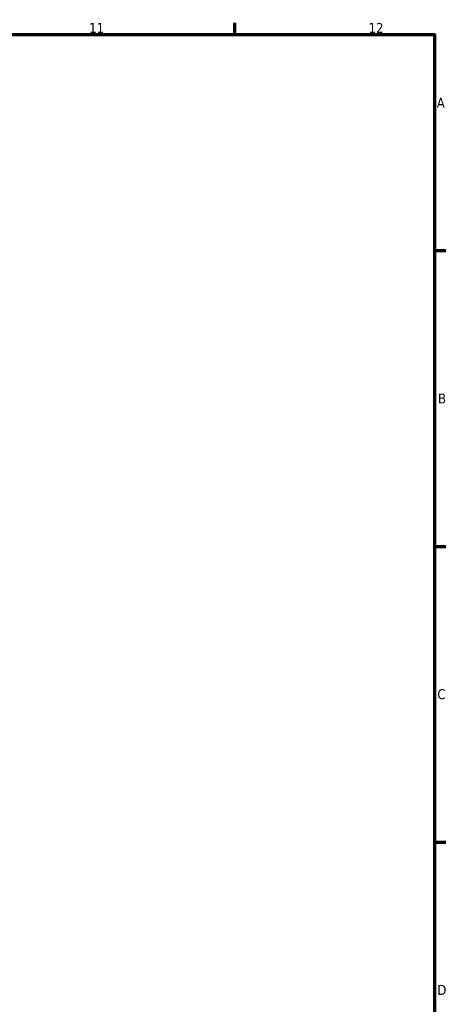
# Model space of a CAD drawing. Header units: millimetres. Extents: x 0 to 896, y 0 to 747.
# Tile 10 of 10: x 717 to 824, y 331 to 578. Entities that reach past the tile are written whole.
import ezdxf

# ---------------------------------------------------------------- set-up
doc = ezdxf.new("R2010")
doc.units = ezdxf.units.MM
doc.layers.add('Border (ISO)', color=7, linetype='Continuous', lineweight=70)
doc.styles.add('Note Text (ISO)', font='tahoma.ttf')

# ---------------------------------------------------------------- blocks, each defined once
blk = doc.blocks.new('Borders Default Border')
at = {"layer": 'Border (ISO)'}
for p, q in [((770.92, 574), (770.92, 576.9)), ((821, 519.75), (823.9, 519.75)), ((821, 445.5), (823.9, 445.5)), ((821, 371.25), (823.9, 371.25))]:
    blk.add_line(p, q, dxfattribs=at)
at = {"layer": 'Border (ISO)', "flags": 128}
blk.add_lwpolyline([(20, 20), (20, 574), (821, 574), (821, 20), (20, 20)], dxfattribs=at)
at = {"layer": 'Border (ISO)', "color": 232, "true_color": 0xca0064, "char_height": 2.5, "attachment_point": 7, "style": 'Note Text (ISO)'}
for s, insert in [('11', (734.37, 574.4)), ('12', (804.46, 574.4)), ('A', (821.59, 555.62)), ('B', (821.89, 481.37)), ('C', (821.73, 407.08)), ('D', (821.73, 332.88))]:
    blk.add_mtext(s, dxfattribs=dict(at, insert=insert))

msp = doc.modelspace()

# ---------------------------------------------------------------- block references
msp.add_blockref('Borders Default Border', (0, 0))

doc.saveas('drawing.dxf')
